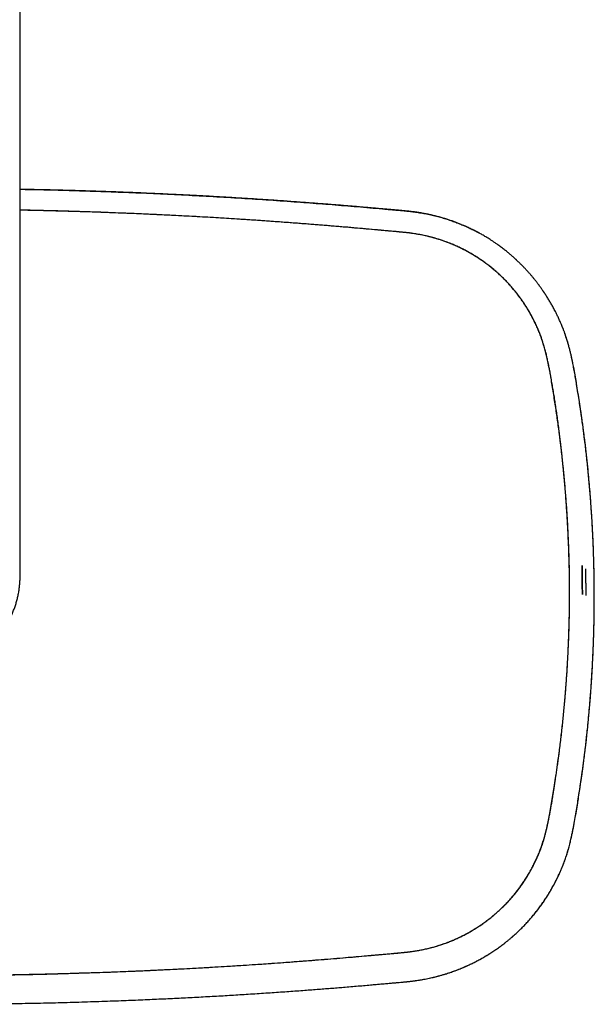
# Model space of a CAD drawing. Header units: millimetres. Extents: x 8 to 1894, y 12 to 2723.
# Tile 41 of 152: x 1117 to 1272, y 939 to 1204. Entities that reach past the tile are written whole.
import ezdxf

# ---------------------------------------------------------------- set-up
doc = ezdxf.new("R2010")
doc.units = ezdxf.units.MM

msp = doc.modelspace()

# ---------------------------------------------------------------- linework, layer by layer
at = {"color": 7, "linetype": 'Continuous', "lineweight": 30}
for p, q in [((1116.98, 1054.61), (1116.98, 1367.11)), ((1130.4, 1152.68), (1130.4, 1152.7)), ((1131.86, 1152.63), (1131.86, 1152.65)), ((1131.88, 1152.65), (1131.88, 1152.63)), ((1209.52, 1148.01), (1209.52, 1147.99)), ((1209.54, 1147.99), (1209.54, 1148.01)), ((1211.02, 1147.86), (1211.02, 1147.87)), ((1211.03, 1147.87), (1211.03, 1147.86)), ((1264.34, 1068.48), (1264.36, 1068.48)), ((1264.37, 1068.41), (1264.34, 1068.41)), ((1264.41, 1066.98), (1264.44, 1066.98)), ((1271.52, 1048.99), (1271.52, 1049.8)), ((1271.52, 1048.99), (1271.52, 1049))]:
    msp.add_line(p, q, dxfattribs=at)
msp.add_arc((927.41, 1049.4), 341.89, 0.0025, 0.6968, dxfattribs=at)
for points, knots in [([(1116.98, 1158.63), (1118.79, 1158.6), (1123.18, 1158.52), (1130.1, 1158.34), (1137.73, 1158.1), (1145.31, 1157.83), (1152.89, 1157.51), (1160.46, 1157.15), (1168.04, 1156.75), (1175.61, 1156.31), (1183.18, 1155.82), (1189.36, 1155.39), (1194.15, 1155.04), (1197.54, 1154.78), (1200.94, 1154.52), (1204.33, 1154.24), (1207.73, 1153.96), (1211.12, 1153.66), (1213.78, 1153.42), (1215.7, 1153.25), (1216.92, 1153.15), (1218.15, 1153.05), (1219.41, 1152.94), (1220.7, 1152.82), (1222.02, 1152.68), (1223.41, 1152.5), (1224.87, 1152.28), (1226.38, 1152.01), (1227.89, 1151.68), (1229.39, 1151.31), (1230.83, 1150.91), (1232.22, 1150.47), (1233.57, 1150.01), (1234.9, 1149.5), (1236.23, 1148.96), (1237.48, 1148.41), (1238.28, 1148.02), (1238.64, 1147.84)], [0, 0, 0, 0, 0.04444, 0.107408, 0.169254, 0.231102, 0.292951, 0.354801, 0.416651, 0.478502, 0.540352, 0.602213, 0.629986, 0.657746, 0.68549, 0.713268, 0.741126, 0.768925, 0.796471, 0.806354, 0.816269, 0.826322, 0.836612, 0.847161, 0.857968, 0.869054, 0.881492, 0.894045, 0.906609, 0.919187, 0.931808, 0.943332, 0.954917, 0.96656, 0.978251, 0.989979, 1, 1, 1, 1]), ([(1240.58, 1146.83), (1240.55, 1146.85), (1240.51, 1146.87), (1240.42, 1146.92), (1240.33, 1146.96), (1240.22, 1147.02), (1240.1, 1147.07), (1239.96, 1147.14), (1239.79, 1147.23), (1239.59, 1147.33), (1239.38, 1147.44), (1239.16, 1147.56), (1238.93, 1147.67), (1238.59, 1147.84), (1238.13, 1148.07), (1237.5, 1148.36), (1236.8, 1148.68), (1236.01, 1149.02), (1235.2, 1149.36), (1234.34, 1149.69), (1233.45, 1150.02), (1232.53, 1150.35), (1231.56, 1150.66), (1230.55, 1150.96), (1229.51, 1151.25), (1228.42, 1151.53), (1227.34, 1151.78), (1226.25, 1152.01), (1225.15, 1152.21), (1224, 1152.4), (1222.8, 1152.57), (1221.57, 1152.71), (1220.32, 1152.84), (1219.13, 1152.95), (1218.01, 1153.05), (1216.98, 1153.13), (1215.93, 1153.22), (1214.85, 1153.31), (1213.74, 1153.41), (1212.61, 1153.51), (1211.45, 1153.61), (1210.26, 1153.72), (1208.96, 1153.83), (1207.53, 1153.96), (1205.99, 1154.09), (1204.4, 1154.22), (1202.78, 1154.35), (1201.11, 1154.48), (1199.38, 1154.62), (1197.59, 1154.76), (1195.72, 1154.9), (1193.82, 1155.04), (1191.86, 1155.19), (1189.86, 1155.33), (1187.82, 1155.48), (1185.78, 1155.62), (1183.77, 1155.76), (1181.77, 1155.89), (1179.74, 1156.02), (1177.67, 1156.15), (1175.56, 1156.28), (1173.41, 1156.41), (1171.22, 1156.54), (1168.99, 1156.67), (1166.73, 1156.8), (1164.42, 1156.92), (1162.08, 1157.04), (1159.56, 1157.17), (1156.84, 1157.3), (1153.93, 1157.44), (1150.97, 1157.57), (1148.11, 1157.69), (1145.36, 1157.8), (1142.72, 1157.9), (1140.04, 1158), (1137.32, 1158.09), (1134.57, 1158.18), (1131.61, 1158.27), (1128.43, 1158.36), (1125.04, 1158.44), (1121.59, 1158.52), (1118.89, 1158.58), (1117.35, 1158.61), (1116.98, 1158.62)], [0, 0, 0, 0, 0.0011121, 0.0022026, 0.0032868, 0.0043813, 0.0055026, 0.0066666, 0.0083414, 0.0101524, 0.0120929, 0.0140785, 0.0161035, 0.0181679, 0.023189, 0.0284267, 0.0349424, 0.04176, 0.0488755, 0.0561855, 0.0637765, 0.0716428, 0.0797781, 0.0881839, 0.0968634, 0.1058179, 0.1150501, 0.1236048, 0.1325407, 0.1418836, 0.151572, 0.1614994, 0.1716295, 0.1819484, 0.1901432, 0.1984366, 0.2068762, 0.2155219, 0.2244387, 0.2334704, 0.242773, 0.2523452, 0.2621851, 0.2742449, 0.2866518, 0.2993804, 0.3124321, 0.325809, 0.339514, 0.354082, 0.3690209, 0.38433, 0.400008, 0.4160536, 0.432465, 0.4492406, 0.4649365, 0.4809385, 0.4972476, 0.5138637, 0.5307868, 0.548017, 0.5655541, 0.5833982, 0.6015492, 0.6200072, 0.6387721, 0.6578438, 0.6807152, 0.7040129, 0.7277369, 0.7518875, 0.7727135, 0.7938463, 0.8152861, 0.8370326, 0.8590859, 0.8814457, 0.9081918, 0.9353636, 0.9629608, 0.9909833, 1, 1, 1, 1]), ([(1264.87, 1050.22), (1264.87, 1051.52), (1264.86, 1054.12), (1264.79, 1058.03), (1264.67, 1061.94), (1264.51, 1065.84), (1264.31, 1069.72), (1264.06, 1073.57), (1263.76, 1077.41), (1263.43, 1081.24), (1263.05, 1085.07), (1262.62, 1088.9), (1262.15, 1092.72), (1261.64, 1096.55), (1261.17, 1099.76), (1260.76, 1102.36), (1260.45, 1104.36), (1260.13, 1106.36), (1259.79, 1108.35), (1259.42, 1110.34), (1259.08, 1112.07), (1258.76, 1113.54), (1258.47, 1114.76), (1258.15, 1115.97), (1257.8, 1117.17), (1257.41, 1118.36), (1256.98, 1119.53), (1256.5, 1120.73), (1255.96, 1121.96), (1255.36, 1123.2), (1254.72, 1124.43), (1254.05, 1125.63), (1253.33, 1126.83), (1252.56, 1128.02), (1251.73, 1129.22), (1250.86, 1130.38), (1249.95, 1131.52), (1249, 1132.63), (1248.03, 1133.68), (1247.04, 1134.69), (1246.04, 1135.65), (1245.01, 1136.57), (1243.96, 1137.46), (1242.86, 1138.32), (1241.71, 1139.17), (1240.51, 1139.99), (1239.28, 1140.78), (1238.02, 1141.52), (1236.74, 1142.22), (1235.45, 1142.87), (1234.18, 1143.46), (1232.91, 1143.99), (1231.64, 1144.49), (1230.36, 1144.94), (1229.04, 1145.36), (1227.69, 1145.74), (1226.31, 1146.08), (1224.91, 1146.37), (1223.51, 1146.62), (1222.1, 1146.83), (1220.6, 1147.01), (1219.01, 1147.17), (1217.32, 1147.31), (1215.64, 1147.46), (1212.39, 1147.74), (1207.58, 1148.2), (1201.19, 1148.73), (1194.8, 1149.24), (1188.41, 1149.72), (1182.02, 1150.18), (1175.25, 1150.62), (1168.09, 1151.06), (1160.55, 1151.47), (1153.01, 1151.84), (1145.42, 1152.18), (1137.77, 1152.47), (1130.06, 1152.72), (1123.13, 1152.91), (1118.77, 1152.99), (1116.98, 1153.03)], [0, 0, 0, 0, 0.017659, 0.035315, 0.05297, 0.070626, 0.088288, 0.105641, 0.123005, 0.140383, 0.15778, 0.175194, 0.192623, 0.210063, 0.227503, 0.236638, 0.245773, 0.254909, 0.264045, 0.273184, 0.282325, 0.287986, 0.29364, 0.299285, 0.304924, 0.310563, 0.31621, 0.32187, 0.328107, 0.334346, 0.340577, 0.34679, 0.352981, 0.359536, 0.366087, 0.372643, 0.37921, 0.385796, 0.392402, 0.39864, 0.404878, 0.411105, 0.417313, 0.423498, 0.430052, 0.436607, 0.443171, 0.449751, 0.456355, 0.462959, 0.46917, 0.475359, 0.48152, 0.487643, 0.493729, 0.50016, 0.506578, 0.512989, 0.519399, 0.525815, 0.532241, 0.539827, 0.547421, 0.555018, 0.562613, 0.59147, 0.620325, 0.649175, 0.678022, 0.706866, 0.735709, 0.7697, 0.803691, 0.837684, 0.87168, 0.906372, 0.941063, 0.975754, 1, 1, 1, 1]), ([(1264.87, 1050.22), (1264.87, 1051.06), (1264.86, 1052.72), (1264.83, 1055.19), (1264.78, 1057.63), (1264.71, 1060.01), (1264.63, 1062.34), (1264.53, 1064.62), (1264.43, 1066.84), (1264.31, 1069.01), (1264.18, 1071.16), (1264.04, 1073.28), (1263.89, 1075.37), (1263.74, 1077.41), (1263.57, 1079.41), (1263.4, 1081.37), (1263.22, 1083.28), (1263.08, 1084.68), (1262.98, 1085.59), (1262.94, 1086.04), (1262.88, 1086.52), (1262.83, 1087.03), (1262.77, 1087.55), (1262.69, 1088.3), (1262.58, 1089.27), (1262.4, 1090.76), (1262.19, 1092.53), (1261.94, 1094.5), (1261.7, 1096.36), (1261.46, 1098.1), (1261.21, 1099.81), (1260.96, 1101.48), (1260.71, 1103.11), (1260.45, 1104.71), (1260.18, 1106.26), (1259.92, 1107.72), (1259.67, 1109.09), (1259.43, 1110.31), (1259.26, 1111.14), (1259.17, 1111.59), (1259.15, 1111.71), (1259.12, 1111.83), (1259.1, 1111.95), (1259.07, 1112.07), (1259.05, 1112.19), (1258.92, 1112.78), (1258.69, 1113.82), (1258.31, 1115.3), (1257.9, 1116.74), (1257.45, 1118.15), (1256.96, 1119.51), (1256.49, 1120.7), (1256.05, 1121.71), (1255.66, 1122.57), (1255.25, 1123.41), (1254.81, 1124.26), (1254.34, 1125.13), (1253.84, 1125.99), (1253.24, 1126.99), (1252.52, 1128.09), (1251.69, 1129.29), (1250.82, 1130.45), (1249.91, 1131.58), (1248.97, 1132.67), (1248.02, 1133.71), (1247.04, 1134.7), (1246.06, 1135.64), (1245.04, 1136.55), (1244, 1137.43), (1242.9, 1138.29), (1241.75, 1139.14), (1240.56, 1139.96), (1239.34, 1140.74), (1238.1, 1141.48), (1236.83, 1142.18), (1235.59, 1142.8), (1234.39, 1143.37), (1233.21, 1143.88), (1232.26, 1144.25), (1231.54, 1144.52), (1231.07, 1144.69), (1230.59, 1144.86), (1230.1, 1145.02), (1229.62, 1145.17), (1228.85, 1145.41), (1227.79, 1145.71), (1226.43, 1146.05), (1225.2, 1146.31), (1224.11, 1146.51), (1223.21, 1146.66), (1222.49, 1146.77), (1222.07, 1146.83), (1221.91, 1146.85), (1221.86, 1146.85), (1221.81, 1146.86), (1221.77, 1146.87), (1221.72, 1146.87), (1221.61, 1146.89), (1221.44, 1146.91), (1221.18, 1146.93), (1220.86, 1146.97), (1220.5, 1147), (1220.08, 1147.05), (1219.62, 1147.09), (1219.1, 1147.14), (1218.54, 1147.19), (1217.93, 1147.25), (1217.27, 1147.31), (1216.6, 1147.37), (1215.91, 1147.43), (1215.23, 1147.49), (1214.76, 1147.53), (1214.49, 1147.56), (1214.42, 1147.56), (1214.34, 1147.57), (1214.27, 1147.58), (1214.19, 1147.58), (1214.11, 1147.59), (1211.99, 1147.78), (1207.79, 1148.15), (1201.52, 1148.68), (1195.2, 1149.19), (1188.85, 1149.68), (1182.45, 1150.14), (1176.28, 1150.55), (1170.35, 1150.92), (1164.64, 1151.25), (1159.41, 1151.53), (1155.99, 1151.7), (1154.39, 1151.77), (1154.13, 1151.79), (1153.86, 1151.8), (1153.59, 1151.81), (1153.32, 1151.82), (1153.06, 1151.84), (1152.47, 1151.86), (1151.12, 1151.92), (1149, 1152.02), (1146.28, 1152.13), (1143.38, 1152.24), (1140.29, 1152.36), (1137.14, 1152.47), (1133.94, 1152.57), (1130.7, 1152.67), (1127.43, 1152.76), (1124.13, 1152.85), (1120.78, 1152.93), (1118.39, 1152.98), (1117.11, 1153.01), (1116.98, 1153.01)], [0, 0, 0, 0, 0.011379, 0.022563, 0.033552, 0.044348, 0.054948, 0.06517, 0.075205, 0.085051, 0.094709, 0.104371, 0.113836, 0.123106, 0.13218, 0.141061, 0.149749, 0.158248, 0.160089, 0.162135, 0.164353, 0.16671, 0.169067, 0.171413, 0.176894, 0.182309, 0.191814, 0.20111, 0.209233, 0.217191, 0.224984, 0.232612, 0.240075, 0.247375, 0.254508, 0.261476, 0.26747, 0.273334, 0.278387, 0.278948, 0.279507, 0.280066, 0.280623, 0.281178, 0.281733, 0.282286, 0.289317, 0.296219, 0.302997, 0.309656, 0.316203, 0.322643, 0.326923, 0.33116, 0.335355, 0.339655, 0.344161, 0.3487, 0.353209, 0.359856, 0.36645, 0.373002, 0.379525, 0.386028, 0.392522, 0.398645, 0.404774, 0.410918, 0.417082, 0.423273, 0.429826, 0.436357, 0.442873, 0.449381, 0.455888, 0.462402, 0.468145, 0.473903, 0.479681, 0.481959, 0.48424, 0.486526, 0.488817, 0.491113, 0.493415, 0.499658, 0.505972, 0.512362, 0.516627, 0.520931, 0.524752, 0.526445, 0.526667, 0.526889, 0.527111, 0.527334, 0.527556, 0.527779, 0.528734, 0.52992, 0.531338, 0.532988, 0.53487, 0.536984, 0.539331, 0.541857, 0.544606, 0.547578, 0.550775, 0.553774, 0.556947, 0.559882, 0.56022, 0.56056, 0.560901, 0.561244, 0.561589, 0.561935, 0.562284, 0.590433, 0.618784, 0.64732, 0.676025, 0.704883, 0.733882, 0.75951, 0.785242, 0.811081, 0.830251, 0.831458, 0.832665, 0.833873, 0.83508, 0.836288, 0.837497, 0.838655, 0.844235, 0.855692, 0.867329, 0.881017, 0.894947, 0.909119, 0.923534, 0.938193, 0.952827, 0.967696, 0.982801, 0.998139, 1, 1, 1, 1]), ([(1130.37, 1152.7), (1130.37, 1152.7), (1130.37, 1152.69), (1130.37, 1152.68), (1130.37, 1152.68)], [0, 0, 0, 0, 0.288924, 1, 1, 1, 1]), ([(1265.64, 1112.36), (1265.63, 1112.38), (1265.62, 1112.44), (1265.59, 1112.57), (1265.56, 1112.72), (1265.52, 1112.89), (1265.48, 1113.07), (1265.44, 1113.25), (1265.4, 1113.43), (1265.31, 1113.87), (1265.14, 1114.58), (1264.9, 1115.56), (1264.64, 1116.55), (1264.41, 1117.36), (1264.22, 1117.99), (1264.08, 1118.43), (1263.94, 1118.86), (1263.81, 1119.25), (1263.69, 1119.62), (1263.57, 1119.95), (1263.46, 1120.25), (1263.36, 1120.52), (1263.27, 1120.76), (1263.19, 1120.97), (1263.12, 1121.15), (1263.06, 1121.29), (1263.02, 1121.41), (1262.98, 1121.51), (1262.93, 1121.62), (1262.87, 1121.76), (1262.8, 1121.95), (1262.7, 1122.18), (1262.59, 1122.45), (1262.45, 1122.77), (1262.28, 1123.15), (1262.09, 1123.59), (1261.87, 1124.06), (1261.66, 1124.51), (1261.45, 1124.94), (1261.24, 1125.36), (1261.01, 1125.82), (1260.74, 1126.32), (1260.46, 1126.84), (1260.19, 1127.34), (1259.93, 1127.8), (1259.66, 1128.26), (1259.4, 1128.71), (1259.13, 1129.15), (1258.9, 1129.51), (1258.72, 1129.8), (1258.59, 1130), (1258.46, 1130.2), (1258.34, 1130.4), (1258.22, 1130.57), (1258.13, 1130.7), (1258.07, 1130.8), (1258.02, 1130.87), (1257.98, 1130.93), (1257.94, 1130.99), (1257.88, 1131.08), (1257.81, 1131.19), (1257.7, 1131.34), (1257.58, 1131.53), (1257.43, 1131.73), (1257.27, 1131.96), (1256.96, 1132.39), (1256.54, 1132.96), (1256.01, 1133.66), (1255.53, 1134.27), (1255.04, 1134.87), (1254.53, 1135.48), (1254.08, 1136), (1253.71, 1136.42), (1253.42, 1136.73), (1253.12, 1137.06), (1252.82, 1137.38), (1252.51, 1137.71), (1252.19, 1138.04), (1251.86, 1138.36), (1251.56, 1138.66), (1251.29, 1138.92), (1251.07, 1139.14), (1250.88, 1139.32), (1250.72, 1139.47), (1250.59, 1139.59), (1250.5, 1139.68), (1250.42, 1139.75), (1250.35, 1139.81), (1250.27, 1139.89), (1250.16, 1139.99), (1250.02, 1140.12), (1249.85, 1140.27), (1249.65, 1140.45), (1249.42, 1140.65), (1249.16, 1140.87), (1248.88, 1141.12), (1248.56, 1141.38), (1248.22, 1141.67), (1247.84, 1141.97), (1247.44, 1142.29), (1247.01, 1142.63), (1246.54, 1142.98), (1246.05, 1143.35), (1245.48, 1143.76), (1244.85, 1144.2), (1244.18, 1144.66), (1243.54, 1145.07), (1242.93, 1145.46), (1242.37, 1145.8), (1241.85, 1146.11), (1241.38, 1146.38), (1240.94, 1146.63), (1240.54, 1146.85), (1240.18, 1147.05), (1239.9, 1147.2), (1239.69, 1147.31), (1239.55, 1147.38), (1239.42, 1147.44), (1239.32, 1147.5), (1239.23, 1147.54), (1239.14, 1147.59), (1239.06, 1147.63), (1238.98, 1147.67), (1238.88, 1147.72), (1238.83, 1147.75), (1238.79, 1147.77)], [0, 0, 0, 0, 0.0022823, 0.0066154, 0.0103069, 0.0141855, 0.0182546, 0.0223356, 0.0264208, 0.0305103, 0.0521384, 0.0739407, 0.0959612, 0.1182444, 0.1283473, 0.1384967, 0.1481769, 0.1571588, 0.1654421, 0.1730266, 0.1799122, 0.1860985, 0.1915856, 0.1963732, 0.2004615, 0.2038505, 0.2065406, 0.2085938, 0.2108547, 0.214194, 0.2185693, 0.2239548, 0.2303516, 0.2377602, 0.246181, 0.2575837, 0.2689171, 0.2798032, 0.2902414, 0.3002316, 0.3097734, 0.3238616, 0.3368435, 0.3487208, 0.3603014, 0.3716047, 0.3828898, 0.3941571, 0.4054071, 0.4106513, 0.415892, 0.4211291, 0.4263244, 0.4308554, 0.4345041, 0.4367518, 0.4384548, 0.4397147, 0.4413569, 0.4435624, 0.4463313, 0.4503978, 0.4552758, 0.4609502, 0.4668793, 0.4727937, 0.4958881, 0.5127496, 0.5294892, 0.5461585, 0.5633762, 0.5813204, 0.5903982, 0.5996511, 0.6090789, 0.6186815, 0.6284588, 0.6384107, 0.6485368, 0.6582943, 0.6659992, 0.6727144, 0.67844, 0.6831759, 0.6869221, 0.6896381, 0.6916984, 0.6936181, 0.6957113, 0.6989666, 0.7030554, 0.7079781, 0.7137351, 0.7203267, 0.7277528, 0.7357701, 0.7445761, 0.7541708, 0.7645543, 0.7757269, 0.7874682, 0.799971, 0.8132355, 0.8268087, 0.8453396, 0.862833, 0.8792883, 0.894705, 0.9090829, 0.9217404, 0.933466, 0.9442597, 0.9541215, 0.9630514, 0.9710494, 0.974699, 0.9781156, 0.9813075, 0.9836063, 0.9858688, 0.9881331, 0.9904373, 0.9928177, 0.995307, 1, 1, 1, 1]), ([(1264.45, 1117.22), (1264.3, 1117.69), (1264.03, 1118.62), (1263.71, 1119.52), (1263.55, 1119.96)], [0, 0, 0, 0, 0.517989, 1, 1, 1, 1]), ([(1265.49, 1113.05), (1265.47, 1113.12), (1265.44, 1113.28), (1265.39, 1113.52), (1265.34, 1113.73), (1265.31, 1113.87), (1265.29, 1113.93)], [0, 0, 0, 0, 0.256299, 0.550617, 0.798478, 1, 1, 1, 1]), ([(1271.52, 1049), (1271.52, 1049.86), (1271.52, 1051.59), (1271.49, 1054.2), (1271.44, 1056.84), (1271.37, 1059.49), (1271.28, 1062.18), (1271.16, 1064.89), (1271.03, 1067.57), (1270.88, 1070.19), (1270.71, 1072.76), (1270.52, 1075.34), (1270.31, 1077.94), (1270.08, 1080.57), (1269.81, 1083.4), (1269.49, 1086.44), (1269.12, 1089.69), (1268.72, 1092.96), (1268.28, 1096.26), (1267.84, 1099.29), (1267.42, 1102.05), (1267.03, 1104.53), (1266.68, 1106.75), (1266.34, 1108.68), (1266.05, 1110.28), (1265.84, 1111.38), (1265.71, 1112), (1265.67, 1112.19), (1265.63, 1112.38), (1265.59, 1112.57), (1265.55, 1112.76), (1265.51, 1112.94), (1265.49, 1113.06), (1265.48, 1113.11)], [0, 0, 0, 0, 0.040054, 0.080577, 0.12146, 0.162634, 0.204209, 0.246345, 0.289131, 0.328798, 0.368732, 0.408846, 0.449244, 0.49007, 0.53141, 0.581589, 0.632231, 0.683307, 0.734924, 0.787153, 0.825815, 0.864753, 0.90396, 0.92999, 0.956151, 0.979286, 0.982324, 0.985363, 0.988404, 0.991447, 0.994491, 0.997537, 1, 1, 1, 1]), ([(1265.56, 1112.71), (1265.56, 1112.73), (1265.55, 1112.79), (1265.53, 1112.85), (1265.52, 1112.88)], [0, 0, 0, 0, 0.407454, 1, 1, 1, 1]), ([(1271.52, 1049), (1271.52, 1050.34), (1271.51, 1053.02), (1271.44, 1057.04), (1271.32, 1061.06), (1271.16, 1065.08), (1270.95, 1069.08), (1270.69, 1073.04), (1270.4, 1076.98), (1270.05, 1080.92), (1269.66, 1084.85), (1269.23, 1088.77), (1268.76, 1092.7), (1268.23, 1096.61), (1267.75, 1099.9), (1267.34, 1102.56), (1267.02, 1104.61), (1266.69, 1106.65), (1266.34, 1108.7), (1266.08, 1110.17), (1265.92, 1110.95), (1265.9, 1111.06)], [0, 0, 0, 0, 0.064473, 0.128949, 0.193427, 0.257904, 0.322378, 0.385696, 0.449006, 0.512307, 0.575608, 0.638916, 0.702234, 0.765563, 0.82885, 0.861987, 0.895129, 0.928307, 0.961534, 0.994812, 1, 1, 1, 1]), ([(1268.12, 1057.43), (1268.15, 1056.12), (1268.2, 1053.51), (1268.21, 1050.9), (1268.21, 1049.6)], [0, 0, 0, 0, 0.500094, 1, 1, 1, 1]), ([(1268.21, 1057.43), (1268.21, 1057.21), (1268.22, 1056.78), (1268.24, 1056.15), (1268.25, 1055.54), (1268.26, 1054.92), (1268.27, 1054.3), (1268.27, 1053.67), (1268.29, 1052.1), (1268.3, 1050.75), (1268.3, 1049.6)], [0, 0, 0, 0, 0.083747, 0.163968, 0.240662, 0.320088, 0.400104, 0.480033, 0.560223, 1, 1, 1, 1]), ([(1102.37, 1031.68), (1102.44, 1031.71), (1102.68, 1031.82), (1103.08, 1032.02), (1103.58, 1032.28), (1104.07, 1032.55), (1104.55, 1032.83), (1105.03, 1033.12), (1105.5, 1033.42), (1105.97, 1033.73), (1106.43, 1034.06), (1106.88, 1034.39), (1107.32, 1034.73), (1107.76, 1035.08), (1108.19, 1035.44), (1108.61, 1035.81), (1109.02, 1036.19), (1109.42, 1036.58), (1109.82, 1036.98), (1110.2, 1037.39), (1110.58, 1037.8), (1110.95, 1038.22), (1111.31, 1038.65), (1111.66, 1039.09), (1111.99, 1039.54), (1112.32, 1039.99), (1112.64, 1040.45), (1112.95, 1040.92), (1113.25, 1041.39), (1113.53, 1041.87), (1113.81, 1042.36), (1114.08, 1042.85), (1114.33, 1043.35), (1114.57, 1043.85), (1114.81, 1044.36), (1115.03, 1044.88), (1115.24, 1045.39), (1115.44, 1045.92), (1115.62, 1046.44), (1115.8, 1046.98), (1115.96, 1047.51), (1116.11, 1048.05), (1116.25, 1048.59), (1116.38, 1049.14), (1116.49, 1049.68), (1116.6, 1050.23), (1116.69, 1050.78), (1116.77, 1051.34), (1116.83, 1051.89), (1116.89, 1052.45), (1116.93, 1053.01), (1116.96, 1053.56), (1116.97, 1054.1), (1116.98, 1054.45), (1116.98, 1054.61)], [0, 0, 0, 0, 0.00799, 0.027495, 0.047001, 0.066507, 0.086012, 0.105517, 0.125023, 0.144528, 0.164033, 0.183538, 0.203043, 0.222547, 0.242052, 0.261556, 0.281061, 0.300565, 0.320069, 0.339573, 0.359077, 0.378581, 0.398085, 0.417588, 0.437092, 0.456595, 0.476098, 0.495601, 0.515104, 0.534607, 0.55411, 0.573612, 0.593115, 0.612617, 0.63212, 0.651622, 0.671124, 0.690626, 0.710128, 0.72963, 0.749132, 0.768634, 0.788135, 0.807637, 0.827138, 0.84664, 0.866141, 0.885643, 0.905144, 0.924646, 0.944147, 0.963648, 0.983149, 1, 1, 1, 1]), ([(1091.54, 947.17), (1092.71, 947.17), (1095.03, 947.17), (1098.48, 947.19), (1101.89, 947.21), (1105.25, 947.25), (1108.58, 947.29), (1111.85, 947.34), (1115.19, 947.4), (1118.58, 947.47), (1122.03, 947.55), (1125.43, 947.63), (1128.77, 947.72), (1132.05, 947.82), (1135.28, 947.92), (1138.46, 948.02), (1141.58, 948.13), (1144.65, 948.25), (1147.29, 948.35), (1149.51, 948.45), (1150.8, 948.5), (1151.56, 948.54), (1151.78, 948.55), (1152.01, 948.56), (1152.23, 948.57), (1152.46, 948.58), (1152.68, 948.59), (1153.33, 948.62), (1155.89, 948.74), (1160.41, 948.96), (1166.48, 949.29), (1172.58, 949.65), (1178.66, 950.04), (1184.71, 950.45), (1190.92, 950.91), (1197.3, 951.4), (1203.58, 951.92), (1208.49, 952.34), (1211.6, 952.61), (1212.96, 952.73), (1213.5, 952.78), (1213.7, 952.79), (1213.75, 952.8), (1213.81, 952.8), (1213.86, 952.81), (1213.92, 952.81), (1213.97, 952.82), (1214.3, 952.85), (1214.89, 952.9), (1215.72, 952.97), (1216.49, 953.04), (1217.22, 953.11), (1217.89, 953.17), (1218.51, 953.23), (1219.08, 953.28), (1219.58, 953.33), (1220.02, 953.37), (1220.42, 953.41), (1220.78, 953.44), (1221.08, 953.47), (1221.35, 953.5), (1221.53, 953.52), (1221.67, 953.54), (1221.8, 953.56), (1221.97, 953.58), (1222.15, 953.6), (1222.51, 953.65), (1223.22, 953.75), (1224.08, 953.9), (1224.9, 954.05), (1225.52, 954.18), (1226.13, 954.31), (1226.74, 954.45), (1227.34, 954.6), (1227.94, 954.75), (1228.53, 954.92), (1229.39, 955.17), (1230.52, 955.53), (1231.9, 956.02), (1233.26, 956.56), (1234.59, 957.14), (1235.9, 957.76), (1237.16, 958.41), (1238.37, 959.09), (1239.54, 959.79), (1240.68, 960.54), (1241.81, 961.31), (1242.93, 962.15), (1244.05, 963.03), (1245.15, 963.96), (1246.23, 964.93), (1247.26, 965.93), (1248.27, 966.97), (1249.21, 968.02), (1250.11, 969.08), (1250.96, 970.15), (1251.78, 971.26), (1252.56, 972.39), (1253.3, 973.53), (1253.97, 974.65), (1254.59, 975.73), (1255.15, 976.81), (1255.68, 977.89), (1256.18, 978.99), (1256.64, 980.12), (1257.09, 981.28), (1257.51, 982.49), (1257.91, 983.73), (1258.23, 984.85), (1258.5, 985.84), (1258.7, 986.67), (1258.84, 987.25), (1258.91, 987.58), (1258.93, 987.68), (1258.95, 987.78), (1258.97, 987.88), (1259, 987.98), (1259.08, 988.37), (1259.22, 989.05), (1259.41, 990.04), (1259.61, 991.07), (1259.8, 992.14), (1260, 993.24), (1260.19, 994.37), (1260.39, 995.54), (1260.58, 996.74), (1260.77, 997.98), (1260.97, 999.26), (1261.16, 1000.58), (1261.36, 1001.93), (1261.52, 1003.09), (1261.66, 1004.04), (1261.76, 1004.75), (1261.85, 1005.46), (1261.94, 1006.14), (1262.03, 1006.82), (1262.17, 1007.89), (1262.36, 1009.38), (1262.59, 1011.29), (1262.81, 1013.2), (1263.02, 1015.11), (1263.21, 1017.03), (1263.4, 1018.92), (1263.57, 1020.77), (1263.7, 1022.37), (1263.81, 1023.74), (1263.9, 1024.88), (1263.99, 1026), (1264.06, 1027.11), (1264.14, 1028.2), (1264.21, 1029.31), (1264.28, 1030.59), (1264.37, 1032.03), (1264.45, 1033.65), (1264.53, 1035.31), (1264.6, 1037.02), (1264.67, 1038.78), (1264.72, 1040.59), (1264.77, 1042.44), (1264.82, 1044.32), (1264.85, 1046.25), (1264.87, 1048.22), (1264.87, 1049.55), (1264.87, 1050.22)], [0, 0, 0, 0, 0.0141299, 0.0280809, 0.0418529, 0.0554458, 0.0688592, 0.0820931, 0.0951473, 0.1092991, 0.123233, 0.1369488, 0.1504463, 0.1637253, 0.1767856, 0.1896274, 0.2022515, 0.2146588, 0.2268498, 0.2342522, 0.241573, 0.2424876, 0.2434008, 0.2443128, 0.2452235, 0.2461329, 0.2470411, 0.2479931, 0.2539534, 0.2780754, 0.3028842, 0.3275838, 0.3521773, 0.3766635, 0.4010339, 0.4276949, 0.4541878, 0.4773494, 0.4874921, 0.4919451, 0.4939024, 0.4941221, 0.4943417, 0.4945613, 0.4947809, 0.4950004, 0.49522, 0.4954395, 0.499009, 0.502369, 0.5055199, 0.5084618, 0.511195, 0.5137196, 0.5160359, 0.5180249, 0.5198299, 0.5214509, 0.522888, 0.5241415, 0.5252115, 0.5260979, 0.5263612, 0.526964, 0.527701, 0.5284367, 0.5291711, 0.5320438, 0.5371266, 0.5396835, 0.5422265, 0.5447563, 0.5472736, 0.5497788, 0.5522727, 0.5547557, 0.5572284, 0.5631837, 0.5691023, 0.5749914, 0.5808579, 0.5867086, 0.59255, 0.5980549, 0.6035626, 0.6090782, 0.6146071, 0.6201543, 0.6260358, 0.6318939, 0.637735, 0.6435661, 0.6493948, 0.6552288, 0.6607422, 0.6662756, 0.6718374, 0.6774362, 0.6830797, 0.6882531, 0.6933387, 0.698185, 0.7030267, 0.7079245, 0.712877, 0.7178874, 0.7230955, 0.7283721, 0.7337208, 0.737292, 0.7408969, 0.7440978, 0.7445189, 0.7449406, 0.7453627, 0.7457853, 0.7462083, 0.7466318, 0.750565, 0.7546558, 0.7589044, 0.7633108, 0.767875, 0.7725112, 0.7772991, 0.7822385, 0.7873289, 0.79257, 0.7979616, 0.8035039, 0.8092027, 0.8121989, 0.8151337, 0.8180072, 0.8208194, 0.8235703, 0.8262481, 0.834023, 0.8418066, 0.8495992, 0.8574022, 0.8652165, 0.8730431, 0.880499, 0.8878626, 0.8925372, 0.8971823, 0.9017978, 0.9062303, 0.9106603, 0.915169, 0.9197564, 0.9261926, 0.9327767, 0.9395023, 0.9463819, 0.9535606, 0.9608997, 0.9683992, 0.9760589, 0.983879, 0.9918593, 1, 1, 1, 1]), ([(1091.54, 947.17), (1094.11, 947.17), (1099.23, 947.18), (1106.92, 947.25), (1114.61, 947.36), (1122.29, 947.52), (1129.93, 947.72), (1137.53, 947.97), (1145.08, 948.25), (1152.62, 948.58), (1159.89, 948.93), (1166.89, 949.31), (1173.62, 949.71), (1180.35, 950.14), (1187.08, 950.61), (1193.8, 951.11), (1200.52, 951.64), (1207.25, 952.2), (1212.2, 952.66), (1215.39, 952.94), (1216.82, 953.06), (1218.24, 953.19), (1219.67, 953.32), (1221.09, 953.46), (1222.48, 953.64), (1223.83, 953.85), (1225.15, 954.09), (1226.46, 954.38), (1227.77, 954.7), (1229.09, 955.08), (1230.43, 955.5), (1231.79, 955.98), (1233.14, 956.52), (1234.48, 957.09), (1235.81, 957.72), (1237.08, 958.38), (1238.31, 959.06), (1239.49, 959.77), (1240.65, 960.52), (1241.78, 961.29), (1242.9, 962.13), (1244.03, 963.01), (1245.14, 963.95), (1246.23, 964.94), (1247.28, 965.96), (1248.3, 967.01), (1249.26, 968.08), (1250.16, 969.15), (1251.01, 970.23), (1251.83, 971.33), (1252.6, 972.46), (1253.32, 973.58), (1253.99, 974.68), (1254.6, 975.77), (1255.19, 976.88), (1255.74, 978), (1256.27, 979.14), (1256.75, 980.3), (1257.22, 981.51), (1257.65, 982.77), (1258.05, 984.08), (1258.41, 985.41), (1258.73, 986.75), (1259.08, 988.36), (1259.46, 990.26), (1259.85, 992.42), (1260.21, 994.59), (1260.56, 996.77), (1260.94, 999.17), (1261.33, 1001.79), (1261.74, 1004.64), (1262.17, 1007.82), (1262.6, 1011.33), (1263.03, 1015.16), (1263.41, 1018.99), (1263.75, 1022.85), (1264.05, 1026.73), (1264.3, 1030.64), (1264.51, 1034.56), (1264.67, 1038.47), (1264.79, 1042.38), (1264.86, 1046.3), (1264.87, 1048.91), (1264.87, 1050.22)], [0, 0, 0, 0, 0.031051, 0.062105, 0.093161, 0.124219, 0.155279, 0.185783, 0.216288, 0.246792, 0.277293, 0.304524, 0.331755, 0.358987, 0.386221, 0.413458, 0.440697, 0.467941, 0.495188, 0.50097, 0.506753, 0.512536, 0.518315, 0.524088, 0.529851, 0.535277, 0.5407, 0.546123, 0.551553, 0.556995, 0.562787, 0.568618, 0.574485, 0.58038, 0.586295, 0.592224, 0.597806, 0.603369, 0.608921, 0.614466, 0.62001, 0.625897, 0.631807, 0.637735, 0.643672, 0.649607, 0.65553, 0.661097, 0.66665, 0.672195, 0.677737, 0.683283, 0.688332, 0.693398, 0.698478, 0.703566, 0.708655, 0.713739, 0.718811, 0.724379, 0.729944, 0.735514, 0.741093, 0.74668, 0.755608, 0.764534, 0.773457, 0.782379, 0.791302, 0.802986, 0.81467, 0.826353, 0.841992, 0.857619, 0.873229, 0.888822, 0.90472, 0.920609, 0.936491, 0.952368, 0.968244, 0.98412, 1, 1, 1, 1]), ([(1091.54, 939.42), (1092.55, 939.42), (1094.56, 939.43), (1097.55, 939.44), (1100.52, 939.45), (1103.46, 939.47), (1106.37, 939.5), (1109.42, 939.54), (1112.59, 939.58), (1115.9, 939.64), (1119.18, 939.7), (1122.43, 939.77), (1125.65, 939.84), (1128.85, 939.93), (1132.01, 940.02), (1135.12, 940.11), (1138.19, 940.21), (1141.22, 940.32), (1144.09, 940.42), (1146.79, 940.53), (1149.34, 940.63), (1151.85, 940.74), (1154.33, 940.85), (1156.76, 940.97), (1159.15, 941.08), (1161.52, 941.2), (1163.9, 941.32), (1166.28, 941.45), (1168.66, 941.58), (1171, 941.71), (1173.3, 941.85), (1175.56, 941.99), (1177.85, 942.13), (1180.16, 942.27), (1182.51, 942.43), (1184.81, 942.58), (1187.06, 942.74), (1189.28, 942.89), (1191.45, 943.05), (1193.52, 943.2), (1195.48, 943.35), (1197.35, 943.49), (1199.18, 943.63), (1200.98, 943.77), (1202.73, 943.91), (1204.57, 944.06), (1206.47, 944.22), (1208.43, 944.39), (1210.35, 944.56), (1212.21, 944.73), (1213.86, 944.87), (1215.32, 945), (1216.58, 945.11), (1217.94, 945.22), (1219.1, 945.32), (1219.96, 945.4), (1220.29, 945.43), (1220.41, 945.45), (1220.45, 945.45), (1220.48, 945.45), (1220.51, 945.46), (1220.54, 945.46), (1220.58, 945.46), (1220.61, 945.47), (1220.65, 945.47), (1220.71, 945.48), (1220.8, 945.48), (1220.91, 945.5), (1221.06, 945.51), (1221.24, 945.53), (1221.46, 945.55), (1221.74, 945.58), (1222.05, 945.62), (1222.4, 945.66), (1222.81, 945.71), (1223.28, 945.77), (1223.81, 945.85), (1224.39, 945.93), (1225.01, 946.04), (1225.68, 946.15), (1226.39, 946.29), (1227.14, 946.44), (1227.93, 946.62), (1228.73, 946.81), (1229.51, 947.01), (1230.28, 947.22), (1231.08, 947.46), (1231.91, 947.71), (1232.77, 948), (1233.64, 948.3), (1234.51, 948.62), (1235.39, 948.97), (1236.29, 949.34), (1237.21, 949.75), (1238.17, 950.19), (1239.17, 950.68), (1240.21, 951.22), (1241.26, 951.8), (1242.33, 952.42), (1243.41, 953.08), (1244.46, 953.76), (1245.47, 954.46), (1246.44, 955.16), (1247.3, 955.81), (1248.05, 956.41), (1248.67, 956.91), (1249.09, 957.27), (1249.32, 957.47), (1249.38, 957.52), (1249.45, 957.58), (1249.51, 957.63), (1249.58, 957.69), (1249.64, 957.75), (1250.03, 958.09), (1250.74, 958.73), (1251.73, 959.68), (1252.69, 960.65), (1253.6, 961.63), (1254.48, 962.61), (1255.31, 963.61), (1256.12, 964.61), (1256.89, 965.64), (1257.63, 966.67), (1258.25, 967.58), (1258.77, 968.38), (1259.09, 968.9), (1259.3, 969.25), (1259.41, 969.42), (1259.52, 969.6), (1259.62, 969.78), (1259.73, 969.96), (1260.06, 970.52), (1260.59, 971.47), (1261.3, 972.82), (1261.96, 974.19), (1262.58, 975.57), (1263.15, 976.97), (1263.66, 978.31), (1264.09, 979.61), (1264.47, 980.86), (1264.85, 982.24), (1265.11, 983.28), (1265.27, 983.98), (1265.32, 984.2), (1265.37, 984.41), (1265.42, 984.63), (1265.46, 984.84), (1265.64, 985.67), (1265.93, 987.1), (1266.31, 989.14), (1266.66, 991.17), (1266.99, 993.19), (1267.3, 995.2), (1267.67, 997.58), (1268.07, 1000.32), (1268.51, 1003.42), (1268.89, 1006.38), (1269.22, 1009.2), (1269.53, 1011.9), (1269.81, 1014.58), (1270.06, 1017.24), (1270.29, 1019.86), (1270.51, 1022.46), (1270.69, 1025.05), (1270.86, 1027.62), (1271.01, 1030.17), (1271.14, 1032.69), (1271.25, 1035.19), (1271.35, 1037.8), (1271.42, 1040.53), (1271.48, 1043.38), (1271.52, 1046.2), (1271.52, 1048.07), (1271.52, 1049)], [0, 0, 0, 0, 0.01172, 0.023304, 0.034793, 0.046196, 0.057483, 0.06863, 0.081597, 0.094418, 0.107105, 0.119628, 0.132208, 0.1446, 0.156826, 0.168897, 0.180804, 0.192542, 0.204118, 0.214121, 0.224005, 0.233751, 0.243341, 0.252767, 0.262051, 0.271221, 0.280295, 0.289686, 0.298936, 0.308024, 0.316947, 0.325714, 0.334337, 0.343587, 0.352676, 0.361606, 0.370376, 0.378981, 0.387414, 0.395669, 0.403075, 0.410333, 0.417443, 0.424411, 0.431239, 0.437926, 0.445768, 0.45341, 0.460853, 0.468093, 0.475125, 0.480149, 0.485059, 0.489854, 0.496007, 0.498651, 0.499803, 0.499932, 0.50006, 0.500189, 0.500317, 0.500446, 0.500574, 0.500702, 0.50079, 0.501032, 0.501406, 0.50185, 0.502398, 0.503051, 0.503973, 0.505045, 0.506268, 0.507641, 0.509165, 0.51105, 0.513124, 0.515388, 0.517842, 0.520486, 0.523269, 0.526234, 0.529384, 0.532717, 0.535689, 0.538793, 0.542029, 0.545397, 0.548896, 0.552527, 0.556071, 0.559733, 0.563513, 0.567411, 0.571427, 0.575817, 0.580341, 0.584999, 0.589789, 0.594711, 0.599762, 0.604314, 0.608963, 0.61371, 0.616898, 0.620128, 0.623007, 0.623332, 0.623658, 0.623984, 0.624311, 0.624638, 0.624965, 0.625293, 0.630716, 0.636064, 0.641336, 0.646531, 0.65165, 0.656691, 0.661652, 0.666663, 0.671589, 0.676433, 0.679584, 0.6827, 0.68351, 0.684318, 0.685124, 0.685927, 0.686727, 0.687526, 0.693494, 0.699434, 0.705346, 0.711228, 0.717077, 0.722893, 0.727982, 0.733046, 0.738086, 0.744704, 0.745567, 0.74643, 0.747293, 0.748154, 0.749015, 0.749876, 0.757991, 0.766054, 0.774068, 0.782035, 0.789958, 0.797836, 0.810118, 0.822268, 0.834288, 0.844928, 0.855496, 0.865981, 0.876356, 0.886603, 0.896739, 0.9068, 0.916816, 0.926766, 0.936614, 0.946324, 0.955908, 0.967083, 0.978168, 0.989152, 1, 1, 1, 1]), ([(1255.48, 963.82), (1255.58, 963.95), (1255.99, 964.45), (1256.67, 965.34), (1257.51, 966.5), (1258.32, 967.68), (1259.09, 968.88), (1259.83, 970.12), (1260.56, 971.41), (1261.26, 972.75), (1261.93, 974.11), (1262.55, 975.5), (1263.13, 976.91), (1263.65, 978.31), (1264.12, 979.7), (1264.53, 981.08), (1264.91, 982.46), (1265.24, 983.85), (1265.61, 985.51), (1266, 987.46), (1266.41, 989.68), (1266.78, 991.9), (1267.13, 994.13), (1267.52, 996.58), (1267.92, 999.26), (1268.34, 1002.18), (1268.77, 1005.44), (1269.21, 1009.03), (1269.64, 1012.95), (1270.03, 1016.88), (1270.38, 1020.84), (1270.68, 1024.83), (1270.94, 1028.86), (1271.16, 1032.88), (1271.32, 1036.91), (1271.44, 1040.94), (1271.51, 1044.97), (1271.52, 1047.65), (1271.52, 1049)], [0, 0, 0, 0, 0.005632, 0.02193, 0.038171, 0.054369, 0.070536, 0.086683, 0.103804, 0.12094, 0.13811, 0.15533, 0.172622, 0.190004, 0.206375, 0.222686, 0.238945, 0.255158, 0.271324, 0.297045, 0.322712, 0.348337, 0.373922, 0.399486, 0.432967, 0.466468, 0.499981, 0.544855, 0.589723, 0.634587, 0.679449, 0.725234, 0.771024, 0.816818, 0.862614, 0.908411, 0.954207, 1, 1, 1, 1]), ([(1257.54, 982.48), (1257.64, 982.77), (1257.87, 983.49), (1258.2, 984.65), (1258.44, 985.6), (1258.59, 986.2), (1258.65, 986.44), (1258.7, 986.68), (1258.75, 986.89), (1258.79, 987.06), (1258.81, 987.15), (1258.82, 987.18)], [0, 0, 0, 0, 0.19232, 0.463498, 0.742544, 0.792482, 0.84267, 0.893107, 0.943565, 0.976666, 1, 1, 1, 1]), ([(1258.69, 986.63), (1258.7, 986.67), (1258.74, 986.82), (1258.77, 986.97), (1258.8, 987.09)], [0, 0, 0, 0, 0.226539, 1, 1, 1, 1]), ([(1212, 944.71), (1212.27, 944.73), (1213.73, 944.86), (1216.37, 945.08), (1219.23, 945.33), (1221.42, 945.55), (1222.93, 945.73), (1224.44, 945.95), (1225.95, 946.21), (1227.45, 946.51), (1228.91, 946.85), (1230.32, 947.23), (1231.7, 947.64), (1233.05, 948.09), (1234.39, 948.58), (1235.75, 949.11), (1237.11, 949.7), (1238.49, 950.34), (1239.85, 951.02), (1241.19, 951.75), (1242.31, 952.4), (1242.98, 952.82), (1243.22, 952.97)], [0, 0, 0, 0, 0.025504, 0.134001, 0.242957, 0.289274, 0.335823, 0.382518, 0.429286, 0.476067, 0.522793, 0.566699, 0.610481, 0.654176, 0.69782, 0.741448, 0.787769, 0.834195, 0.880721, 0.927343, 0.974056, 1, 1, 1, 1])]:
    msp.add_open_spline(points, degree=3, knots=knots, dxfattribs=at)
msp.add_open_spline([(1269.3, 1049.51), (1269.3, 1050.69), (1269.29, 1053.04), (1269.25, 1055.39), (1269.23, 1056.56)], degree=3, dxfattribs=at)

doc.saveas('drawing.dxf')
